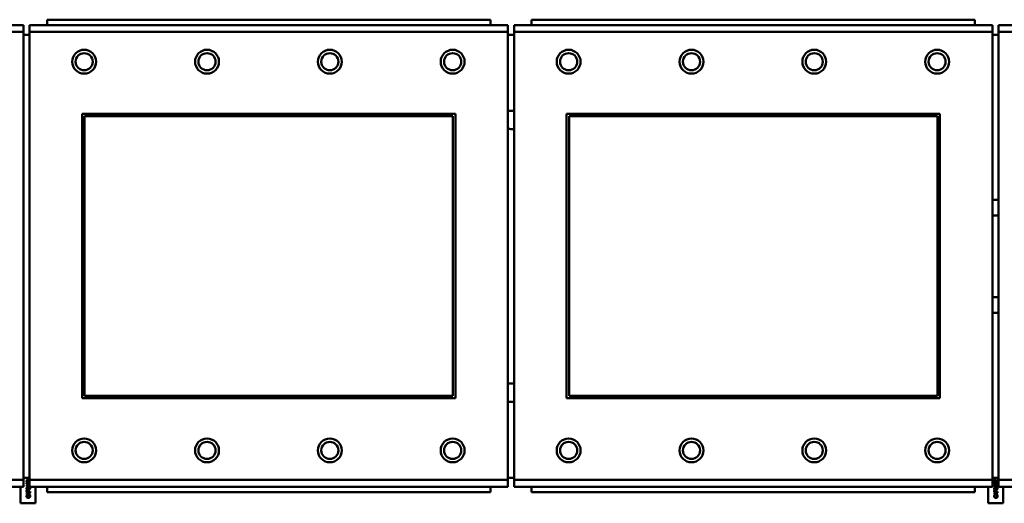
# Model space of a CAD drawing. Header units: inches. Extents: x 7.4 to 53, y 27.5 to 52.4.
# Tile 49 of 128: x 34.3 to 35.743, y 32.352 to 33.061. Entities that reach past the tile are written whole.
import ezdxf

# ---------------------------------------------------------------- set-up
doc = ezdxf.new("R2010")
doc.units = ezdxf.units.IN
doc.header["$MEASUREMENT"] = 0
doc.layers.add('Visible Edges(ANSI)', color=7, linetype='Continuous', lineweight=50)
doc.layers.add('Visible Tangent Edges(ANSI)', color=7, linetype='Continuous', lineweight=50)

msp = doc.modelspace()

# ---------------------------------------------------------------- linework, layer by layer
at = {"layer": 'Visible Edges(ANSI)'}
for p, q in [((34.9905, 33.0613), (34.3405, 33.0613)), ((34.3405, 33.0533), (34.3405, 33.0613)), ((34.9905, 33.0613), (34.9905, 33.0533)), ((35.7005, 33.0613), (35.0505, 33.0613)), ((35.0505, 33.0533), (35.0505, 33.0613)), ((35.7005, 33.0613), (35.7005, 33.0533)), ((34.306, 33.0533), (33.605, 33.0533)), ((34.306, 33.0533), (34.306, 33.0433)), ((35.016, 33.0533), (34.315, 33.0533)), ((34.315, 33.0433), (34.315, 33.0533)), ((35.016, 33.0533), (35.016, 33.0433)), ((35.726, 33.0533), (35.025, 33.0533)), ((35.025, 33.0433), (35.025, 33.0533)), ((35.726, 33.0533), (35.726, 33.0433)), ((36.436, 33.0533), (35.735, 33.0533)), ((35.735, 33.0433), (35.735, 33.0533)), ((34.306, 32.3863), (34.306, 33.0433)), ((34.315, 33.0393), (34.306, 33.0393)), ((34.315, 33.0433), (34.315, 32.3863)), ((35.016, 32.3863), (35.016, 33.0433)), ((35.025, 33.0393), (35.016, 33.0393)), ((35.025, 33.0433), (35.025, 32.3863)), ((35.726, 32.3863), (35.726, 33.0433)), ((35.735, 33.0393), (35.726, 33.0393)), ((35.735, 33.0433), (35.735, 32.3863)), ((34.392, 32.5063), (34.392, 32.9233)), ((34.392, 32.9233), (34.939, 32.9233)), ((34.3956, 32.9197), (34.9354, 32.9197)), ((34.3956, 32.5099), (34.3956, 32.9197)), ((34.9354, 32.9197), (34.9354, 32.5099)), ((34.939, 32.9233), (34.939, 32.5063)), ((35.102, 32.5063), (35.102, 32.9233)), ((35.102, 32.9233), (35.649, 32.9233)), ((35.1056, 32.9197), (35.6454, 32.9197)), ((35.1056, 32.5099), (35.1056, 32.9197)), ((35.6454, 32.9197), (35.6454, 32.5099)), ((35.649, 32.9233), (35.649, 32.5063)), ((34.939, 32.5063), (34.392, 32.5063)), ((34.9354, 32.5099), (34.3956, 32.5099)), ((35.649, 32.5063), (35.102, 32.5063)), ((35.6454, 32.5099), (35.1056, 32.5099)), ((34.306, 32.3893), (34.315, 32.3893)), ((34.306, 32.3863), (34.306, 32.3763)), ((34.3115, 32.3837), (34.3108, 32.3837)), ((34.3115, 32.3837), (34.3115, 32.3837)), ((34.315, 32.3836), (34.3149, 32.3836)), ((34.315, 32.3763), (34.315, 32.3863)), ((35.016, 32.3893), (35.025, 32.3893)), ((35.016, 32.3863), (35.016, 32.3763)), ((35.025, 32.3763), (35.025, 32.3863)), ((35.726, 32.3893), (35.735, 32.3893)), ((35.726, 32.3863), (35.726, 32.3763)), ((35.7295, 32.3837), (35.7288, 32.3837)), ((35.7295, 32.3837), (35.7295, 32.3837)), ((35.7336, 32.3836), (35.7329, 32.3836)), ((35.733, 32.3866), (35.7336, 32.3866)), ((35.733, 32.3842), (35.733, 32.3866)), ((35.7336, 32.3866), (35.7336, 32.3836)), ((35.735, 32.3763), (35.735, 32.3863)), ((33.605, 32.3763), (34.306, 32.3763)), ((34.3017, 32.3521), (34.3017, 32.3763)), ((34.3106, 32.3787), (34.3134, 32.3787)), ((34.3106, 32.3781), (34.3106, 32.3787)), ((34.3132, 32.3758), (34.3106, 32.3781)), ((34.3106, 32.3686), (34.3106, 32.3699)), ((34.3156, 32.3686), (34.3106, 32.3686)), ((34.3106, 32.3665), (34.3156, 32.3682)), ((34.3106, 32.3657), (34.3106, 32.3665)), ((34.3112, 32.3699), (34.3112, 32.3693)), ((34.3112, 32.3693), (34.3132, 32.3693)), ((34.3137, 32.3668), (34.3113, 32.3661)), ((34.3113, 32.3661), (34.3137, 32.3653)), ((34.3134, 32.378), (34.3114, 32.378)), ((34.3114, 32.378), (34.3134, 32.3763)), ((34.3139, 32.3758), (34.3132, 32.3758)), ((34.3132, 32.3693), (34.3132, 32.3698)), ((34.3134, 32.3793), (34.3139, 32.3793)), ((34.3134, 32.3787), (34.3134, 32.3793)), ((34.3134, 32.3763), (34.3134, 32.378)), ((34.3137, 32.3653), (34.3137, 32.3668)), ((34.3138, 32.3699), (34.3138, 32.3693)), ((34.3138, 32.3693), (34.3156, 32.3693)), ((34.3139, 32.3793), (34.3139, 32.3787)), ((34.3139, 32.3787), (34.315, 32.3787)), ((34.3139, 32.378), (34.3139, 32.3758)), ((34.315, 32.378), (34.3139, 32.378)), ((34.3156, 32.3675), (34.3142, 32.367)), ((34.3142, 32.367), (34.3142, 32.3651)), ((34.315, 32.3763), (35.016, 32.3763)), ((34.3156, 32.3693), (34.3156, 32.3686)), ((34.3156, 32.3682), (34.3156, 32.3675)), ((34.3237, 32.3763), (34.3237, 32.3521)), ((34.3405, 32.3763), (34.3405, 32.3683)), ((34.9905, 32.3683), (34.3405, 32.3683)), ((34.9905, 32.3683), (34.9905, 32.3763)), ((35.025, 32.3763), (35.726, 32.3763)), ((35.0505, 32.3763), (35.0505, 32.3683)), ((35.7005, 32.3683), (35.0505, 32.3683)), ((35.7005, 32.3683), (35.7005, 32.3763)), ((35.7197, 32.3521), (35.7197, 32.3763)), ((35.7286, 32.3787), (35.7314, 32.3787)), ((35.7286, 32.3781), (35.7286, 32.3787)), ((35.7312, 32.3758), (35.7286, 32.3781)), ((35.7286, 32.3686), (35.7286, 32.3699)), ((35.7336, 32.3686), (35.7286, 32.3686)), ((35.7286, 32.3665), (35.7336, 32.3682)), ((35.7286, 32.3657), (35.7286, 32.3665)), ((35.7292, 32.3699), (35.7292, 32.3693)), ((35.7292, 32.3693), (35.7312, 32.3693)), ((35.7317, 32.3668), (35.7293, 32.3661)), ((35.7293, 32.3661), (35.7317, 32.3653)), ((35.7314, 32.378), (35.7294, 32.378)), ((35.7294, 32.378), (35.7314, 32.3763)), ((35.7319, 32.3758), (35.7312, 32.3758)), ((35.7312, 32.3693), (35.7312, 32.3698)), ((35.7314, 32.3793), (35.7319, 32.3793)), ((35.7314, 32.3787), (35.7314, 32.3793)), ((35.7314, 32.3763), (35.7314, 32.378)), ((35.7317, 32.3653), (35.7317, 32.3668)), ((35.7318, 32.3699), (35.7318, 32.3693)), ((35.7318, 32.3693), (35.7336, 32.3693)), ((35.7319, 32.3793), (35.7319, 32.3787)), ((35.7319, 32.3787), (35.7336, 32.3787)), ((35.7319, 32.378), (35.7319, 32.3758)), ((35.7336, 32.378), (35.7319, 32.378)), ((35.7336, 32.3675), (35.7322, 32.367)), ((35.7322, 32.367), (35.7322, 32.3651)), ((35.7336, 32.3787), (35.7336, 32.378)), ((35.7336, 32.3693), (35.7336, 32.3686)), ((35.7336, 32.3682), (35.7336, 32.3675)), ((35.735, 32.3763), (36.436, 32.3763)), ((35.7417, 32.3763), (35.7417, 32.3521)), ((34.3237, 32.3521), (34.3017, 32.3521)), ((34.3156, 32.364), (34.3106, 32.3657)), ((34.311, 32.3639), (34.3118, 32.3639)), ((34.3118, 32.3639), (34.3118, 32.3639)), ((34.3142, 32.3651), (34.3156, 32.3647)), ((34.3145, 32.3639), (34.3145, 32.3639)), ((34.3145, 32.3639), (34.3153, 32.3639)), ((34.3156, 32.3647), (34.3156, 32.364)), ((35.7417, 32.3521), (35.7197, 32.3521)), ((35.7336, 32.364), (35.7286, 32.3657)), ((35.729, 32.3639), (35.7298, 32.3639)), ((35.7298, 32.3639), (35.7298, 32.3639)), ((35.7322, 32.3651), (35.7336, 32.3647)), ((35.7325, 32.3639), (35.7325, 32.3639)), ((35.7325, 32.3639), (35.7333, 32.3639)), ((35.7336, 32.3647), (35.7336, 32.364))]:
    msp.add_line(p, q, dxfattribs=at)
for centre, radius in [((34.395, 32.9997), 0.0175), ((34.575, 32.9997), 0.0175), ((34.755, 32.9997), 0.0175), ((34.935, 32.9997), 0.0175), ((35.105, 32.9997), 0.0175), ((35.285, 32.9997), 0.0175), ((35.465, 32.9997), 0.0175), ((35.645, 32.9997), 0.0175), ((34.395, 32.9997), 0.0125), ((34.575, 32.9997), 0.0125), ((34.755, 32.9997), 0.0125), ((34.935, 32.9997), 0.0125), ((35.105, 32.9997), 0.0125), ((35.285, 32.9997), 0.0125), ((35.465, 32.9997), 0.0125), ((35.645, 32.9997), 0.0125), ((34.395, 32.4297), 0.0175), ((34.395, 32.4297), 0.0125), ((34.575, 32.4297), 0.0175), ((34.575, 32.4297), 0.0125), ((34.755, 32.4297), 0.0175), ((34.755, 32.4297), 0.0125), ((34.935, 32.4297), 0.0175), ((34.935, 32.4297), 0.0125), ((35.105, 32.4297), 0.0175), ((35.105, 32.4297), 0.0125), ((35.285, 32.4297), 0.0175), ((35.285, 32.4297), 0.0125), ((35.465, 32.4297), 0.0175), ((35.465, 32.4297), 0.0125), ((35.645, 32.4297), 0.0175), ((35.645, 32.4297), 0.0125)]:
    msp.add_circle(centre, radius, dxfattribs=at)
for centre, radius, start, end in [((35.0207, 32.9143), 0.0135, 71.6056, 110.5553), ((35.0207, 32.9143), 0.0135, 249.4447, 288.3944), ((35.7307, 32.7143), 0.083, 87.058, 93.2739), ((35.7307, 32.7143), 0.06, 85.9286, 94.5311), ((35.7307, 32.7143), 0.06, 265.4689, 274.0714), ((35.7307, 32.7143), 0.083, 266.7261, 272.942), ((35.0207, 32.5143), 0.0135, 71.6056, 110.5553), ((35.0207, 32.5143), 0.0135, 249.4447, 288.3944)]:
    msp.add_arc(centre, radius, start, end, dxfattribs=at)
for points in [[(34.3105, 32.3849), (34.3105, 32.3856), (34.3113, 32.3864), (34.3119, 32.3864)], [(34.3108, 32.3837), (34.3107, 32.3839), (34.3105, 32.3846), (34.3105, 32.3849)], [(34.3105, 32.3813), (34.3105, 32.3821), (34.3118, 32.3829), (34.3131, 32.3829)], [(34.3131, 32.3797), (34.3118, 32.3797), (34.3105, 32.3805), (34.3105, 32.3813)], [(34.3113, 32.3855), (34.3112, 32.3854), (34.3111, 32.3851), (34.3111, 32.3849)], [(34.3111, 32.3849), (34.3111, 32.3847), (34.3112, 32.3843), (34.3113, 32.3842)], [(34.3116, 32.3821), (34.3113, 32.3819), (34.3111, 32.3816), (34.3111, 32.3813)], [(34.3111, 32.3813), (34.3111, 32.381), (34.3113, 32.3807), (34.3116, 32.3806)], [(34.3119, 32.3858), (34.3117, 32.3858), (34.3114, 32.3856), (34.3113, 32.3855)], [(34.3113, 32.3842), (34.3113, 32.384), (34.3115, 32.3838), (34.3115, 32.3837)], [(34.3131, 32.3822), (34.3126, 32.3822), (34.3119, 32.3822), (34.3116, 32.3821)], [(34.3116, 32.3806), (34.3119, 32.3805), (34.3126, 32.3804), (34.3131, 32.3804)], [(34.3119, 32.3864), (34.3122, 32.3864), (34.3127, 32.3863), (34.3129, 32.3862)], [(34.3137, 32.3848), (34.3131, 32.3853), (34.3123, 32.3858), (34.3119, 32.3858)], [(34.3129, 32.3862), (34.3131, 32.3861), (34.3135, 32.3857), (34.3138, 32.3855)], [(34.3131, 32.3829), (34.3144, 32.3829), (34.315, 32.3826)], [(34.3147, 32.3821), (34.3144, 32.3822), (34.3136, 32.3822), (34.3131, 32.3822)], [(34.3131, 32.3804), (34.3137, 32.3804), (34.3144, 32.3805), (34.3146, 32.3806)], [(34.3149, 32.3836), (34.3146, 32.3839), (34.314, 32.3845), (34.3137, 32.3848)], [(34.3146, 32.3806), (34.3149, 32.3807), (34.315, 32.3808)], [(34.315, 32.3818), (34.3149, 32.382), (34.3147, 32.3821)], [(35.7285, 32.3849), (35.7285, 32.3856), (35.7293, 32.3864), (35.7299, 32.3864)], [(35.7288, 32.3837), (35.7287, 32.3839), (35.7285, 32.3846), (35.7285, 32.3849)], [(35.7285, 32.3813), (35.7285, 32.3821), (35.7298, 32.3829), (35.7311, 32.3829)], [(35.7311, 32.3797), (35.7298, 32.3797), (35.7285, 32.3805), (35.7285, 32.3813)], [(35.7293, 32.3855), (35.7292, 32.3854), (35.7291, 32.3851), (35.7291, 32.3849)], [(35.7291, 32.3849), (35.7291, 32.3847), (35.7292, 32.3843), (35.7293, 32.3842)], [(35.7296, 32.3821), (35.7293, 32.3819), (35.7291, 32.3816), (35.7291, 32.3813)], [(35.7291, 32.3813), (35.7291, 32.381), (35.7293, 32.3807), (35.7296, 32.3806)], [(35.7299, 32.3858), (35.7297, 32.3858), (35.7294, 32.3856), (35.7293, 32.3855)], [(35.7293, 32.3842), (35.7293, 32.384), (35.7295, 32.3838), (35.7295, 32.3837)], [(35.7311, 32.3822), (35.7306, 32.3822), (35.7299, 32.3822), (35.7296, 32.3821)], [(35.7296, 32.3806), (35.7299, 32.3805), (35.7306, 32.3804), (35.7311, 32.3804)], [(35.7299, 32.3864), (35.7302, 32.3864), (35.7307, 32.3863), (35.7309, 32.3862)], [(35.7317, 32.3848), (35.7311, 32.3853), (35.7303, 32.3858), (35.7299, 32.3858)], [(35.7309, 32.3862), (35.7311, 32.3861), (35.7315, 32.3857), (35.7318, 32.3855)], [(35.7311, 32.3829), (35.7325, 32.3829), (35.7337, 32.3821), (35.7337, 32.3813)], [(35.7327, 32.3821), (35.7324, 32.3822), (35.7316, 32.3822), (35.7311, 32.3822)], [(35.7337, 32.3813), (35.7337, 32.3805), (35.7324, 32.3797), (35.7311, 32.3797)], [(35.7311, 32.3804), (35.7317, 32.3804), (35.7324, 32.3805), (35.7326, 32.3806)], [(35.7329, 32.3836), (35.7326, 32.3839), (35.732, 32.3845), (35.7317, 32.3848)], [(35.7318, 32.3855), (35.7321, 32.3852), (35.7328, 32.3844), (35.733, 32.3842)], [(35.7326, 32.3806), (35.7329, 32.3807), (35.7332, 32.381), (35.7332, 32.3813)], [(35.7332, 32.3813), (35.7332, 32.3816), (35.7329, 32.382), (35.7327, 32.3821)], [(34.3105, 32.3738), (34.3105, 32.3746), (34.3118, 32.3754), (34.3131, 32.3754)], [(34.3131, 32.3722), (34.3118, 32.3722), (34.3105, 32.373), (34.3105, 32.3738)], [(34.3106, 32.3699), (34.3106, 32.3703), (34.3108, 32.371), (34.3109, 32.3712)], [(34.3109, 32.3712), (34.3111, 32.3715), (34.3117, 32.3718), (34.3121, 32.3718)], [(34.3116, 32.3745), (34.3113, 32.3744), (34.3111, 32.3741), (34.3111, 32.3738)], [(34.3111, 32.3738), (34.3111, 32.3735), (34.3113, 32.3732), (34.3116, 32.3731)], [(34.3114, 32.3708), (34.3113, 32.3706), (34.3112, 32.3702), (34.3112, 32.3699)], [(34.3122, 32.3711), (34.3119, 32.3711), (34.3115, 32.3709), (34.3114, 32.3708)], [(34.3131, 32.3747), (34.3126, 32.3747), (34.3119, 32.3746), (34.3116, 32.3745)], [(34.3116, 32.3731), (34.3119, 32.373), (34.3126, 32.3729), (34.3131, 32.3729)], [(34.3121, 32.3718), (34.3125, 32.3718), (34.313, 32.3716), (34.3132, 32.3714)], [(34.3129, 32.3708), (34.3127, 32.371), (34.3124, 32.3711), (34.3122, 32.3711)], [(34.3132, 32.3698), (34.3132, 32.3702), (34.3131, 32.3707), (34.3129, 32.3708)], [(34.315, 32.3801), (34.3144, 32.3797), (34.3131, 32.3797)], [(34.3131, 32.3754), (34.3145, 32.3754), (34.3157, 32.3746), (34.3157, 32.3738)], [(34.3147, 32.3746), (34.3144, 32.3746), (34.3136, 32.3747), (34.3131, 32.3747)], [(34.3157, 32.3738), (34.3157, 32.373), (34.3144, 32.3722), (34.3131, 32.3722)], [(34.3131, 32.3729), (34.3137, 32.3729), (34.3144, 32.373), (34.3146, 32.3731)], [(34.3132, 32.3714), (34.3135, 32.3711), (34.3138, 32.3704), (34.3138, 32.3699)], [(34.3146, 32.3731), (34.3149, 32.3732), (34.3152, 32.3735), (34.3152, 32.3738)], [(34.3152, 32.3738), (34.3152, 32.3741), (34.3149, 32.3744), (34.3147, 32.3746)], [(35.7285, 32.3738), (35.7285, 32.3746), (35.7298, 32.3754), (35.7311, 32.3754)], [(35.7311, 32.3722), (35.7298, 32.3722), (35.7285, 32.373), (35.7285, 32.3738)], [(35.7286, 32.3699), (35.7286, 32.3703), (35.7288, 32.371), (35.7289, 32.3712)], [(35.7289, 32.3712), (35.7291, 32.3715), (35.7297, 32.3718), (35.7301, 32.3718)], [(35.7296, 32.3745), (35.7293, 32.3744), (35.7291, 32.3741), (35.7291, 32.3738)], [(35.7291, 32.3738), (35.7291, 32.3735), (35.7293, 32.3732), (35.7296, 32.3731)], [(35.7294, 32.3708), (35.7293, 32.3706), (35.7292, 32.3702), (35.7292, 32.3699)], [(35.7302, 32.3711), (35.7299, 32.3711), (35.7295, 32.3709), (35.7294, 32.3708)], [(35.7311, 32.3747), (35.7306, 32.3747), (35.7299, 32.3746), (35.7296, 32.3745)], [(35.7296, 32.3731), (35.7299, 32.373), (35.7306, 32.3729), (35.7311, 32.3729)], [(35.7301, 32.3718), (35.7305, 32.3718), (35.731, 32.3716), (35.7312, 32.3714)], [(35.7309, 32.3708), (35.7307, 32.371), (35.7304, 32.3711), (35.7302, 32.3711)], [(35.7312, 32.3698), (35.7312, 32.3702), (35.7311, 32.3707), (35.7309, 32.3708)], [(35.7311, 32.3754), (35.7325, 32.3754), (35.7337, 32.3746), (35.7337, 32.3738)], [(35.7327, 32.3746), (35.7324, 32.3746), (35.7316, 32.3747), (35.7311, 32.3747)], [(35.7337, 32.3738), (35.7337, 32.373), (35.7324, 32.3722), (35.7311, 32.3722)], [(35.7311, 32.3729), (35.7317, 32.3729), (35.7324, 32.373), (35.7326, 32.3731)], [(35.7312, 32.3714), (35.7315, 32.3711), (35.7318, 32.3704), (35.7318, 32.3699)], [(35.7326, 32.3731), (35.7329, 32.3732), (35.7332, 32.3735), (35.7332, 32.3738)], [(35.7332, 32.3738), (35.7332, 32.3741), (35.7329, 32.3744), (35.7327, 32.3746)], [(34.3105, 32.3624), (34.3105, 32.3626), (34.3106, 32.3631), (34.3107, 32.3632)], [(34.3112, 32.3607), (34.3109, 32.361), (34.3105, 32.3619), (34.3105, 32.3624)], [(34.3107, 32.3632), (34.3107, 32.3634), (34.3109, 32.3637), (34.311, 32.3639)], [(34.3113, 32.3633), (34.3112, 32.3631), (34.3111, 32.3626), (34.3111, 32.3624)], [(34.3111, 32.3624), (34.3111, 32.362), (34.3114, 32.3615), (34.3116, 32.3612)], [(34.3131, 32.3601), (34.3125, 32.3601), (34.3116, 32.3604), (34.3112, 32.3607)], [(34.3118, 32.3639), (34.3117, 32.3638), (34.3115, 32.3635), (34.3113, 32.3633)], [(34.3116, 32.3612), (34.3119, 32.361), (34.3127, 32.3608), (34.3131, 32.3608)], [(34.3131, 32.3608), (34.3136, 32.3608), (34.3144, 32.3611), (34.3146, 32.3613)], [(34.3151, 32.3607), (34.3147, 32.3604), (34.3138, 32.3601), (34.3131, 32.3601)], [(34.3149, 32.3633), (34.3148, 32.3635), (34.3146, 32.3638), (34.3145, 32.3639)], [(34.3146, 32.3613), (34.3149, 32.3615), (34.3151, 32.362), (34.3151, 32.3624)], [(34.3151, 32.3624), (34.3151, 32.3626), (34.315, 32.3631), (34.3149, 32.3633)], [(34.3157, 32.3623), (34.3157, 32.3619), (34.3154, 32.361), (34.3151, 32.3607)], [(34.3153, 32.3639), (34.3154, 32.3637), (34.3155, 32.3634), (34.3156, 32.3632)], [(34.3156, 32.3632), (34.3156, 32.363), (34.3157, 32.3626), (34.3157, 32.3623)], [(35.7285, 32.3624), (35.7285, 32.3626), (35.7286, 32.3631), (35.7287, 32.3632)], [(35.7292, 32.3607), (35.7289, 32.361), (35.7285, 32.3619), (35.7285, 32.3624)], [(35.7287, 32.3632), (35.7287, 32.3634), (35.7289, 32.3637), (35.729, 32.3639)], [(35.7293, 32.3633), (35.7292, 32.3631), (35.7291, 32.3626), (35.7291, 32.3624)], [(35.7291, 32.3624), (35.7291, 32.362), (35.7294, 32.3615), (35.7296, 32.3612)], [(35.7311, 32.3601), (35.7305, 32.3601), (35.7296, 32.3604), (35.7292, 32.3607)], [(35.7298, 32.3639), (35.7297, 32.3638), (35.7295, 32.3635), (35.7293, 32.3633)], [(35.7296, 32.3612), (35.7299, 32.361), (35.7307, 32.3608), (35.7311, 32.3608)], [(35.7311, 32.3608), (35.7316, 32.3608), (35.7324, 32.3611), (35.7326, 32.3613)], [(35.7331, 32.3607), (35.7327, 32.3604), (35.7318, 32.3601), (35.7311, 32.3601)], [(35.7329, 32.3633), (35.7328, 32.3635), (35.7326, 32.3638), (35.7325, 32.3639)], [(35.7326, 32.3613), (35.7329, 32.3615), (35.7331, 32.362), (35.7331, 32.3624)], [(35.7331, 32.3624), (35.7331, 32.3626), (35.733, 32.3631), (35.7329, 32.3633)], [(35.7337, 32.3623), (35.7337, 32.3619), (35.7334, 32.361), (35.7331, 32.3607)], [(35.7333, 32.3639), (35.7334, 32.3637), (35.7335, 32.3634), (35.7336, 32.3632)], [(35.7336, 32.3632), (35.7336, 32.363), (35.7337, 32.3626), (35.7337, 32.3623)]]:
    msp.add_open_spline(points, degree=2, dxfattribs=at)
msp.add_open_spline([(34.3138, 32.3855), (34.3141, 32.3852), (34.3148, 32.3845), (34.315, 32.3842)], degree=2, knots=[0, 0, 0, 1, 1.894958, 1.894958, 1.894958], dxfattribs=at)
at = {"layer": 'Visible Tangent Edges(ANSI)'}
for p, q in [((33.605, 33.0433), (34.306, 33.0433)), ((34.315, 33.0433), (35.016, 33.0433)), ((35.025, 33.0433), (35.726, 33.0433)), ((35.735, 33.0433), (36.436, 33.0433)), ((34.306, 32.3863), (33.605, 32.3863)), ((35.016, 32.3863), (34.315, 32.3863)), ((35.726, 32.3863), (35.025, 32.3863)), ((36.436, 32.3863), (35.735, 32.3863))]:
    msp.add_line(p, q, dxfattribs=at)

doc.saveas('drawing.dxf')
